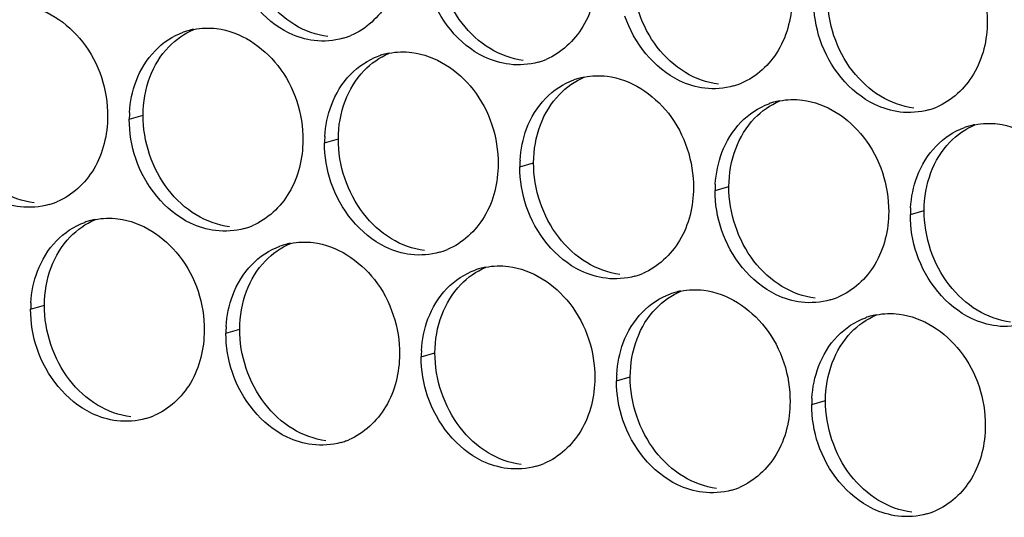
# Paper-space layout '45651_1_3' of a CAD drawing. Header units: millimetres. Extents: x -231 to 594, y 0 to 420.
# Tile 236 of 247: x 137.69 to 145.35, y 281.3 to 285.18. Entities that reach past the tile are written whole.
import ezdxf

# ---------------------------------------------------------------- set-up
doc = ezdxf.new("R2010")
doc.units = ezdxf.units.MM
doc.header["$LTSCALE"] = 32.67
doc.layers.add('02___PRT_ALL_AXES', color=7, linetype='CONTINUOUS')

psp = doc.layouts.new('45651_1_3')

# ---------------------------------------------------------------- linework, layer by layer
at = {"layer": '02___PRT_ALL_AXES', "color": 7, "linetype": 'CONTINUOUS'}
for p, q in [((138.5391, 284.4036), (138.6463, 284.4343)), ((140.0587, 284.2181), (140.1659, 284.2488)), ((141.5783, 284.0327), (141.6855, 284.0633)), ((143.0979, 283.8472), (143.2051, 283.8779)), ((144.6175, 283.6617), (144.7247, 283.6924)), ((137.7716, 282.9239), (137.8788, 282.9546)), ((139.2912, 282.7384), (139.3984, 282.7691)), ((140.8107, 282.553), (140.9179, 282.5836)), ((142.3303, 282.3675), (142.4375, 282.3982)), ((143.8499, 282.182), (143.9571, 282.2127))]:
    psp.add_line(p, q, dxfattribs=at)
at = {"layer": '02___PRT_ALL_AXES', "color": 3, "linetype": 'CONTINUOUS'}
for centre, radius, start, end in [((139.1445, 284.5646), 0.5467, 105.94061, 109.76751), ((139.146, 284.5596), 0.5519, 100.97724, 105.93831), ((140.052, 285.5575), 0.5467, 285.94061, 289.76751), ((140.0515, 285.5588), 0.5481, 289.77289, 292.73686), ((140.6641, 284.3791), 0.5467, 105.94061, 109.76751), ((140.6655, 284.3741), 0.5519, 100.97724, 105.93831), ((141.5716, 285.372), 0.5467, 285.94061, 289.76751), ((141.5711, 285.3733), 0.5481, 289.77289, 292.73686), ((142.1851, 284.1886), 0.5519, 100.97724, 105.93831), ((142.1837, 284.1936), 0.5467, 105.94061, 109.76751), ((143.0912, 285.1865), 0.5467, 285.94061, 289.76751), ((143.0907, 285.1878), 0.5481, 289.77289, 292.73686), ((143.7033, 284.0082), 0.5467, 105.94061, 109.76751), ((143.7047, 284.0031), 0.5519, 100.97724, 105.93831), ((144.6103, 285.0023), 0.5481, 289.77289, 292.73686), ((139.431, 284.3992), 0.8918, 176.51802, 179.71686), ((144.6108, 285.001), 0.5467, 285.94061, 289.76751), ((145.2229, 283.8227), 0.5467, 105.94061, 109.76751), ((145.2243, 283.8177), 0.5519, 100.97724, 105.93831), ((140.9505, 284.2137), 0.8918, 176.51802, 179.71686), ((142.4701, 284.0282), 0.8918, 176.51802, 179.71686), ((143.9897, 283.8428), 0.8918, 176.51802, 179.71686), ((137.7649, 284.2632), 0.5467, 285.94061, 289.76751), ((137.7644, 284.2645), 0.5481, 289.77289, 292.73686), ((145.5093, 283.6573), 0.8918, 176.51802, 179.71686), ((138.377, 283.0849), 0.5467, 105.94061, 109.76751), ((138.3784, 283.0799), 0.5519, 100.97724, 105.93831), ((139.2845, 284.0778), 0.5467, 285.94061, 289.76751), ((139.2839, 284.0791), 0.5481, 289.77289, 292.73686), ((139.8966, 282.8994), 0.5467, 105.94061, 109.76751), ((139.898, 282.8944), 0.5519, 100.97724, 105.93831), ((140.8041, 283.8923), 0.5467, 285.94061, 289.76751), ((140.8035, 283.8936), 0.5481, 289.77289, 292.73686), ((141.4162, 282.7139), 0.5467, 105.94061, 109.76751), ((141.4176, 282.7089), 0.5519, 100.97724, 105.93831), ((142.3231, 283.7081), 0.5481, 289.77289, 292.73686), ((142.3236, 283.7068), 0.5467, 285.94061, 289.76751), ((142.9357, 282.5285), 0.5467, 105.94061, 109.76751), ((142.9372, 282.5234), 0.5519, 100.97724, 105.93831), ((138.6634, 282.9195), 0.8918, 176.51802, 179.71686), ((143.8432, 283.5213), 0.5467, 285.94061, 289.76751), ((143.8427, 283.5226), 0.5481, 289.77289, 292.73686), ((144.4553, 282.343), 0.5467, 105.94061, 109.76751), ((144.4567, 282.338), 0.5519, 100.97724, 105.93831), ((140.183, 282.734), 0.8918, 176.51802, 179.71686), ((141.7026, 282.5485), 0.8918, 176.51802, 179.71686), ((143.2222, 282.3631), 0.8918, 176.51802, 179.71686), ((144.7417, 282.1776), 0.8918, 176.51802, 179.71686), ((138.5169, 282.598), 0.5467, 285.94061, 289.76751), ((138.5164, 282.5994), 0.5481, 289.77289, 292.73686), ((140.0365, 282.4126), 0.5467, 285.94061, 289.76751), ((140.036, 282.4139), 0.5481, 289.77289, 292.73686), ((141.5561, 282.2271), 0.5467, 285.94061, 289.76751), ((141.5556, 282.2284), 0.5481, 289.77289, 292.73686), ((143.0757, 282.0416), 0.5467, 285.94061, 289.76751), ((143.0751, 282.0429), 0.5481, 289.77289, 292.73686), ((144.5952, 281.8561), 0.5467, 285.94061, 289.76751), ((144.5947, 281.8575), 0.5481, 289.77289, 292.73686)]:
    psp.add_arc(centre, radius, start, end, dxfattribs=at)
for points, knots in [([(144.5447, 286.0307), (144.729, 286.0082), (145.0924, 285.7671), (145.2172, 285.366), (145.2162, 285.162)], [0, 0, 0, 0, 0.476473, 1, 1, 1, 1]), ([(140.6574, 285.7184), (140.6567, 285.5772), (140.5938, 285.3009), (140.3812, 285.1026), (140.2634, 285.0532)], [0, 0, 0, 0, 0.525086, 1, 1, 1, 1]), ([(139.9782, 285.0147), (139.9106, 285.0229), (139.6302, 285.1068), (139.4266, 285.3678), (139.3566, 285.5762)], [0, 0, 0, 0, 0.236458, 1, 1, 1, 1]), ([(142.177, 285.533), (142.1763, 285.3917), (142.1134, 285.1155), (141.9008, 284.9172), (141.7829, 284.8678)], [0, 0, 0, 0, 0.525086, 1, 1, 1, 1]), ([(141.4978, 284.8292), (141.4302, 284.8374), (141.1498, 284.9213), (140.9462, 285.1823), (140.8762, 285.3907)], [0, 0, 0, 0, 0.236458, 1, 1, 1, 1]), ([(143.6966, 285.3475), (143.6959, 285.2062), (143.6329, 284.93), (143.4204, 284.7317), (143.3025, 284.6823)], [0, 0, 0, 0, 0.525086, 1, 1, 1, 1]), ([(137.6988, 285.2929), (137.8831, 285.2704), (138.2465, 285.0293), (138.3713, 284.6282), (138.3703, 284.4242)], [0, 0, 0, 0, 0.476473, 1, 1, 1, 1]), ([(143.0174, 284.6437), (142.9498, 284.652), (142.6694, 284.7358), (142.4657, 284.9968), (142.3958, 285.2052)], [0, 0, 0, 0, 0.236458, 1, 1, 1, 1]), ([(145.2162, 285.162), (145.2155, 285.0207), (145.1525, 284.7445), (144.94, 284.5462), (144.8221, 284.4968)], [0, 0, 0, 0, 0.525086, 1, 1, 1, 1]), ([(139.2184, 285.1074), (139.4027, 285.0849), (139.7661, 284.8438), (139.8909, 284.4427), (139.8899, 284.2387)], [0, 0, 0, 0, 0.476473, 1, 1, 1, 1]), ([(144.5369, 284.4582), (144.4694, 284.4665), (144.189, 284.5503), (143.9853, 284.8113), (143.9154, 285.0197)], [0, 0, 0, 0, 0.236458, 1, 1, 1, 1]), ([(140.738, 284.9219), (140.9223, 284.8994), (141.2857, 284.6583), (141.4105, 284.2573), (141.4095, 284.0533)], [0, 0, 0, 0, 0.476473, 1, 1, 1, 1]), ([(142.2576, 284.7364), (142.4419, 284.714), (142.8052, 284.4728), (142.9301, 284.0718), (142.9291, 283.8678)], [0, 0, 0, 0, 0.476473, 1, 1, 1, 1]), ([(143.7772, 284.551), (143.9614, 284.5285), (144.3248, 284.2874), (144.4496, 283.8863), (144.4486, 283.6823)], [0, 0, 0, 0, 0.476473, 1, 1, 1, 1]), ([(138.3703, 284.4242), (138.3696, 284.2829), (138.3066, 284.0067), (138.0941, 283.8084), (137.9762, 283.759)], [0, 0, 0, 0, 0.525086, 1, 1, 1, 1]), ([(145.2967, 284.3655), (145.481, 284.343), (145.8444, 284.1019), (145.9692, 283.7008), (145.9682, 283.4968)], [0, 0, 0, 0, 0.476473, 1, 1, 1, 1]), ([(137.691, 283.7204), (137.6235, 283.7287), (137.3431, 283.8125), (137.1394, 284.0735), (137.0695, 284.2819)], [0, 0, 0, 0, 0.236458, 1, 1, 1, 1]), ([(139.8899, 284.2387), (139.8892, 284.0974), (139.8262, 283.8212), (139.6137, 283.6229), (139.4958, 283.5735)], [0, 0, 0, 0, 0.525086, 1, 1, 1, 1]), ([(139.2106, 283.535), (139.1431, 283.5432), (138.8627, 283.6271), (138.659, 283.8881), (138.5891, 284.0965)], [0, 0, 0, 0, 0.236458, 1, 1, 1, 1]), ([(141.4095, 284.0533), (141.4088, 283.912), (141.3458, 283.6358), (141.1333, 283.4374), (141.0154, 283.3881)], [0, 0, 0, 0, 0.525086, 1, 1, 1, 1]), ([(140.7302, 283.3495), (140.6626, 283.3577), (140.3823, 283.4416), (140.1786, 283.7026), (140.1086, 283.911)], [0, 0, 0, 0, 0.236458, 1, 1, 1, 1]), ([(142.9291, 283.8678), (142.9284, 283.7265), (142.8654, 283.4503), (142.6528, 283.252), (142.535, 283.2026)], [0, 0, 0, 0, 0.525086, 1, 1, 1, 1]), ([(142.2498, 283.164), (142.1822, 283.1722), (141.9018, 283.2561), (141.6982, 283.5171), (141.6282, 283.7255)], [0, 0, 0, 0, 0.236458, 1, 1, 1, 1]), ([(144.4486, 283.6823), (144.4479, 283.541), (144.385, 283.2648), (144.1724, 283.0665), (144.0546, 283.0171)], [0, 0, 0, 0, 0.525086, 1, 1, 1, 1]), ([(138.4508, 283.6277), (138.6351, 283.6052), (138.9985, 283.3641), (139.1233, 282.963), (139.1223, 282.759)], [0, 0, 0, 0, 0.476473, 1, 1, 1, 1]), ([(143.7694, 282.9785), (143.7018, 282.9868), (143.4214, 283.0706), (143.2178, 283.3316), (143.1478, 283.54)], [0, 0, 0, 0, 0.236458, 1, 1, 1, 1]), ([(139.9704, 283.4422), (140.1547, 283.4197), (140.5181, 283.1786), (140.6429, 282.7776), (140.6419, 282.5736)], [0, 0, 0, 0, 0.476473, 1, 1, 1, 1]), ([(145.289, 282.793), (145.2214, 282.8013), (144.941, 282.8851), (144.7374, 283.1462), (144.6674, 283.3546)], [0, 0, 0, 0, 0.236458, 1, 1, 1, 1]), ([(141.49, 283.2567), (141.6743, 283.2342), (142.0377, 282.9931), (142.1625, 282.5921), (142.1615, 282.3881)], [0, 0, 0, 0, 0.476473, 1, 1, 1, 1]), ([(143.0096, 283.0713), (143.1939, 283.0488), (143.5573, 282.8077), (143.6821, 282.4066), (143.6811, 282.2026)], [0, 0, 0, 0, 0.476473, 1, 1, 1, 1]), ([(144.5292, 282.8858), (144.7135, 282.8633), (145.0769, 282.6222), (145.2017, 282.2211), (145.2007, 282.0171)], [0, 0, 0, 0, 0.476473, 1, 1, 1, 1]), ([(139.1223, 282.759), (139.1216, 282.6177), (139.0586, 282.3415), (138.8461, 282.1432), (138.7282, 282.0938)], [0, 0, 0, 0, 0.525086, 1, 1, 1, 1]), ([(138.4431, 282.0552), (138.3755, 282.0635), (138.0951, 282.1473), (137.8915, 282.4084), (137.8215, 282.6168)], [0, 0, 0, 0, 0.236458, 1, 1, 1, 1]), ([(140.6419, 282.5736), (140.6412, 282.4323), (140.5782, 282.1561), (140.3657, 281.9577), (140.2478, 281.9083)], [0, 0, 0, 0, 0.525086, 1, 1, 1, 1]), ([(139.9626, 281.8698), (139.8951, 281.878), (139.6147, 281.9619), (139.411, 282.2229), (139.3411, 282.4313)], [0, 0, 0, 0, 0.236458, 1, 1, 1, 1]), ([(142.1615, 282.3881), (142.1608, 282.2468), (142.0978, 281.9706), (141.8853, 281.7723), (141.7674, 281.7229)], [0, 0, 0, 0, 0.525086, 1, 1, 1, 1]), ([(141.4822, 281.6843), (141.4147, 281.6925), (141.1343, 281.7764), (140.9306, 282.0374), (140.8607, 282.2458)], [0, 0, 0, 0, 0.236458, 1, 1, 1, 1]), ([(143.6811, 282.2026), (143.6804, 282.0613), (143.6174, 281.7851), (143.4049, 281.5868), (143.287, 281.5374)], [0, 0, 0, 0, 0.525086, 1, 1, 1, 1]), ([(143.0018, 281.4988), (142.9342, 281.5071), (142.6539, 281.5909), (142.4502, 281.8519), (142.3803, 282.0603)], [0, 0, 0, 0, 0.236458, 1, 1, 1, 1]), ([(145.2007, 282.0171), (145.2, 281.8758), (145.137, 281.5996), (144.9244, 281.4013), (144.8066, 281.3519)], [0, 0, 0, 0, 0.525086, 1, 1, 1, 1]), ([(144.5214, 281.3133), (144.4538, 281.3216), (144.1734, 281.4054), (143.9698, 281.6664), (143.8998, 281.8748)], [0, 0, 0, 0, 0.236458, 1, 1, 1, 1])]:
    psp.add_open_spline(points, degree=3, knots=knots, dxfattribs=at)
at = {"layer": '02___PRT_ALL_AXES', "color": 7, "linetype": 'CONTINUOUS'}
for points in [[(141.1286, 285.1484), (141.0037, 285.3098), (140.9325, 285.5245), (140.9335, 285.7285)], [(142.6481, 284.963), (142.5233, 285.1243), (142.4521, 285.339), (142.4531, 285.543)], [(144.1677, 284.7775), (144.0429, 284.9388), (143.9716, 285.1536), (143.9727, 285.3576)], [(139.8272, 285.1367), (139.7434, 285.1875), (139.669, 285.2564), (139.609, 285.3339)], [(140.0854, 285.0453), (139.9948, 285.0564), (139.9053, 285.0894), (139.8272, 285.1367)], [(141.3468, 284.9513), (141.263, 285.0021), (141.1885, 285.0709), (141.1286, 285.1484)], [(138.8469, 284.9661), (138.9013, 285.0224), (138.9682, 285.0692), (139.0404, 285.0995)], [(138.6992, 284.7289), (138.732, 284.8161), (138.7822, 284.8991), (138.8469, 284.9661)], [(142.8664, 284.7658), (142.7825, 284.8166), (142.7081, 284.8854), (142.6481, 284.963)], [(140.3665, 284.7806), (140.4209, 284.837), (140.4877, 284.8837), (140.56, 284.914)], [(141.605, 284.8599), (141.5144, 284.8709), (141.4249, 284.904), (141.3468, 284.9513)], [(138.6463, 284.4343), (138.6468, 284.5341), (138.6641, 284.6355), (138.6992, 284.7289)], [(140.2188, 284.5434), (140.2516, 284.6306), (140.3018, 284.7136), (140.3665, 284.7806)], [(141.8861, 284.5951), (141.9405, 284.6515), (142.0073, 284.6983), (142.0796, 284.7285)], [(143.1246, 284.6744), (143.0339, 284.6854), (142.9445, 284.7185), (142.8664, 284.7658)], [(144.386, 284.5803), (144.3021, 284.6311), (144.2277, 284.6999), (144.1677, 284.7775)], [(141.7384, 284.3579), (141.7712, 284.4451), (141.8214, 284.5281), (141.8861, 284.5951)], [(144.6441, 284.4889), (144.5535, 284.5), (144.4641, 284.533), (144.386, 284.5803)], [(140.1659, 284.2488), (140.1664, 284.3486), (140.1837, 284.45), (140.2188, 284.5434)], [(143.4057, 284.4097), (143.4601, 284.466), (143.5269, 284.5128), (143.5992, 284.5431)], [(138.8414, 283.8542), (138.7166, 284.0156), (138.6453, 284.2303), (138.6463, 284.4343)], [(141.6855, 284.0633), (141.686, 284.1631), (141.7033, 284.2646), (141.7384, 284.3579)], [(143.258, 284.1725), (143.2908, 284.2596), (143.3409, 284.3427), (143.4057, 284.4097)], [(144.9252, 284.2242), (144.9797, 284.2805), (145.0465, 284.3273), (145.1188, 284.3576)], [(140.361, 283.6687), (140.2362, 283.8301), (140.1649, 284.0448), (140.1659, 284.2488)], [(144.7776, 283.987), (144.8104, 284.0741), (144.8605, 284.1572), (144.9252, 284.2242)], [(143.2051, 283.8779), (143.2056, 283.9776), (143.2228, 284.0791), (143.258, 284.1725)], [(141.8806, 283.4832), (141.7558, 283.6446), (141.6845, 283.8593), (141.6855, 284.0633)], [(144.7247, 283.6924), (144.7252, 283.7922), (144.7424, 283.8936), (144.7776, 283.987)], [(137.7982, 283.7511), (137.7076, 283.7622), (137.6182, 283.7952), (137.5401, 283.8425)], [(139.0597, 283.657), (138.9758, 283.7078), (138.9014, 283.7766), (138.8414, 283.8542)], [(143.4002, 283.2978), (143.2753, 283.4591), (143.2041, 283.6739), (143.2051, 283.8779)], [(139.3178, 283.5656), (139.2272, 283.5767), (139.1377, 283.6097), (139.0597, 283.657)], [(140.5793, 283.4715), (140.4954, 283.5224), (140.421, 283.5912), (140.361, 283.6687)], [(144.9197, 283.1123), (144.7949, 283.2737), (144.7237, 283.4884), (144.7247, 283.6924)], [(138.0793, 283.4864), (138.1338, 283.5427), (138.2006, 283.5895), (138.2729, 283.6198)], [(137.9317, 283.2492), (137.9645, 283.3363), (138.0146, 283.4194), (138.0793, 283.4864)], [(139.5989, 283.3009), (139.6533, 283.3573), (139.7202, 283.404), (139.7924, 283.4343)], [(140.8374, 283.3802), (140.7468, 283.3912), (140.6573, 283.4242), (140.5793, 283.4715)], [(142.0988, 283.2861), (142.015, 283.3369), (141.9406, 283.4057), (141.8806, 283.4832)], [(139.4513, 283.0637), (139.4841, 283.1509), (139.5342, 283.2339), (139.5989, 283.3009)], [(142.357, 283.1947), (142.2664, 283.2057), (142.1769, 283.2388), (142.0988, 283.2861)], [(143.6184, 283.1006), (143.5346, 283.1514), (143.4601, 283.2202), (143.4002, 283.2978)], [(137.8788, 282.9546), (137.8793, 283.0544), (137.8965, 283.1558), (137.9317, 283.2492)], [(141.1185, 283.1154), (141.1729, 283.1718), (141.2398, 283.2186), (141.312, 283.2488)], [(139.3984, 282.7691), (139.3989, 282.8689), (139.4161, 282.9703), (139.4513, 283.0637)], [(140.9708, 282.8782), (141.0037, 282.9654), (141.0538, 283.0484), (141.1185, 283.1154)], [(142.6381, 282.93), (142.6925, 282.9863), (142.7593, 283.0331), (142.8316, 283.0634)], [(143.8766, 283.0092), (143.786, 283.0203), (143.6965, 283.0533), (143.6184, 283.1006)], [(145.138, 282.9151), (145.0541, 282.9659), (144.9797, 283.0347), (144.9197, 283.1123)], [(138.0738, 282.3745), (137.949, 282.5359), (137.8778, 282.7506), (137.8788, 282.9546)], [(142.4904, 282.6928), (142.5232, 282.7799), (142.5734, 282.863), (142.6381, 282.93)], [(145.3962, 282.8237), (145.3055, 282.8348), (145.2161, 282.8678), (145.138, 282.9151)], [(140.9179, 282.5836), (140.9184, 282.6834), (140.9357, 282.7849), (140.9708, 282.8782)], [(144.1577, 282.7445), (144.2121, 282.8008), (144.2789, 282.8476), (144.3512, 282.8779)], [(139.5934, 282.189), (139.4686, 282.3504), (139.3974, 282.5651), (139.3984, 282.7691)], [(144.01, 282.5073), (144.0428, 282.5944), (144.093, 282.6775), (144.1577, 282.7445)], [(142.4375, 282.3982), (142.438, 282.4979), (142.4553, 282.5994), (142.4904, 282.6928)], [(141.113, 282.0035), (140.9882, 282.1649), (140.9169, 282.3796), (140.9179, 282.5836)], [(143.9571, 282.2127), (143.9576, 282.3124), (143.9749, 282.4139), (144.01, 282.5073)], [(138.2921, 282.1773), (138.2082, 282.2281), (138.1338, 282.2969), (138.0738, 282.3745)], [(142.6326, 281.8181), (142.5078, 281.9794), (142.4365, 282.1942), (142.4375, 282.3982)], [(144.1522, 281.6326), (144.0274, 281.794), (143.9561, 282.0087), (143.9571, 282.2127)], [(138.5503, 282.0859), (138.4596, 282.097), (138.3702, 282.13), (138.2921, 282.1773)], [(139.8117, 281.9918), (139.7278, 282.0426), (139.6534, 282.1115), (139.5934, 282.189)], [(140.0698, 281.9004), (139.9792, 281.9115), (139.8898, 281.9445), (139.8117, 281.9918)], [(141.3313, 281.8064), (141.2474, 281.8572), (141.173, 281.926), (141.113, 282.0035)], [(142.8509, 281.6209), (142.767, 281.6717), (142.6926, 281.7405), (142.6326, 281.8181)], [(141.5894, 281.715), (141.4988, 281.726), (141.4093, 281.7591), (141.3313, 281.8064)], [(143.109, 281.5295), (143.0184, 281.5406), (142.9289, 281.5736), (142.8509, 281.6209)], [(144.3704, 281.4354), (144.2866, 281.4862), (144.2122, 281.555), (144.1522, 281.6326)], [(144.6286, 281.344), (144.538, 281.3551), (144.4485, 281.3881), (144.3704, 281.4354)]]:
    psp.add_open_spline(points, degree=3, dxfattribs=at)
at = {"layer": '02___PRT_ALL_AXES', "color": 3, "linetype": 'CONTINUOUS'}
for points in [[(143.9154, 285.0197), (143.8824, 285.1181), (143.8649, 285.2232), (143.8655, 285.3269)], [(139.0409, 285.1014), (139.099, 285.1127), (139.1596, 285.1146), (139.2184, 285.1074)], [(138.7397, 284.9354), (138.8005, 284.9984), (138.8772, 285.0495), (138.9596, 285.0791)], [(140.2022, 285.0318), (140.1302, 285.0112), (140.0525, 285.0056), (139.9782, 285.0147)], [(138.592, 284.6982), (138.6248, 284.7854), (138.675, 284.8684), (138.7397, 284.9354)], [(140.2593, 284.7499), (140.3201, 284.8129), (140.3968, 284.864), (140.4792, 284.8936)], [(140.5604, 284.9159), (140.6186, 284.9272), (140.6792, 284.9291), (140.738, 284.9219)], [(141.7218, 284.8463), (141.6498, 284.8257), (141.5721, 284.8201), (141.4978, 284.8292)], [(140.1116, 284.5127), (140.1444, 284.5999), (140.1946, 284.6829), (140.2593, 284.7499)], [(142.08, 284.7305), (142.1382, 284.7417), (142.1988, 284.7436), (142.2576, 284.7364)], [(138.5408, 284.4534), (138.5458, 284.5366), (138.5627, 284.6202), (138.592, 284.6982)], [(141.7789, 284.5645), (141.8397, 284.6274), (141.9164, 284.6785), (141.9988, 284.7081)], [(143.2414, 284.6608), (143.1694, 284.6402), (143.0917, 284.6346), (143.0174, 284.6437)], [(140.0604, 284.2679), (140.0654, 284.3511), (140.0822, 284.4347), (140.1116, 284.5127)], [(141.6312, 284.3273), (141.664, 284.4144), (141.7142, 284.4975), (141.7789, 284.5645)], [(143.2985, 284.379), (143.3593, 284.442), (143.436, 284.493), (143.5184, 284.5227)], [(143.5996, 284.545), (143.6577, 284.5563), (143.7184, 284.5581), (143.7772, 284.551)], [(144.7609, 284.4753), (144.6889, 284.4548), (144.6113, 284.4492), (144.5369, 284.4582)], [(138.5891, 284.0965), (138.5561, 284.1948), (138.5386, 284.2999), (138.5391, 284.4036)], [(143.1508, 284.1418), (143.1836, 284.2289), (143.2338, 284.312), (143.2985, 284.379)], [(145.1192, 284.3595), (145.1773, 284.3708), (145.238, 284.3727), (145.2967, 284.3655)], [(141.5799, 284.0824), (141.585, 284.1656), (141.6018, 284.2492), (141.6312, 284.3273)], [(144.818, 284.1935), (144.8789, 284.2565), (144.9556, 284.3076), (145.038, 284.3372)], [(140.1086, 283.911), (140.0756, 284.0093), (140.0582, 284.1144), (140.0587, 284.2181)], [(144.6704, 283.9563), (144.7032, 284.0435), (144.7533, 284.1265), (144.818, 284.1935)], [(143.0995, 283.8969), (143.1046, 283.9802), (143.1214, 284.0637), (143.1508, 284.1418)], [(141.6282, 283.7255), (141.5952, 283.8238), (141.5778, 283.9289), (141.5783, 284.0327)], [(144.6191, 283.7115), (144.6242, 283.7947), (144.641, 283.8783), (144.6704, 283.9563)], [(143.1478, 283.54), (143.1148, 283.6384), (143.0974, 283.7435), (143.0979, 283.8472)], [(137.915, 283.7375), (137.843, 283.717), (137.7654, 283.7114), (137.691, 283.7204)], [(144.6674, 283.3546), (144.6344, 283.4529), (144.617, 283.558), (144.6175, 283.6617)], [(137.9721, 283.4557), (138.033, 283.5187), (138.1097, 283.5698), (138.1921, 283.5994)], [(138.2733, 283.6217), (138.3314, 283.633), (138.3921, 283.6349), (138.4508, 283.6277)], [(139.4346, 283.5521), (139.3626, 283.5315), (139.285, 283.5259), (139.2106, 283.535)], [(137.8245, 283.2185), (137.8573, 283.3057), (137.9074, 283.3887), (137.9721, 283.4557)], [(139.7929, 283.4362), (139.851, 283.4475), (139.9116, 283.4494), (139.9704, 283.4422)], [(139.4917, 283.2702), (139.5526, 283.3332), (139.6293, 283.3843), (139.7117, 283.4139)], [(140.9542, 283.3666), (140.8822, 283.346), (140.8045, 283.3404), (140.7302, 283.3495)], [(139.3441, 283.033), (139.3769, 283.1202), (139.427, 283.2032), (139.4917, 283.2702)], [(137.7732, 282.9737), (137.7783, 283.0569), (137.7951, 283.1405), (137.8245, 283.2185)], [(141.0113, 283.0847), (141.0721, 283.1477), (141.1488, 283.1988), (141.2313, 283.2284)], [(141.3125, 283.2507), (141.3706, 283.262), (141.4312, 283.2639), (141.49, 283.2567)], [(142.4738, 283.1811), (142.4018, 283.1605), (142.3241, 283.1549), (142.2498, 283.164)], [(140.8636, 282.8475), (140.8965, 282.9347), (140.9466, 283.0178), (141.0113, 283.0847)], [(142.5309, 282.8993), (142.5917, 282.9623), (142.6684, 283.0133), (142.7508, 283.043)], [(142.8321, 283.0653), (142.8902, 283.0766), (142.9508, 283.0784), (143.0096, 283.0713)], [(139.2928, 282.7882), (139.2979, 282.8714), (139.3147, 282.955), (139.3441, 283.033)], [(143.9934, 282.9956), (143.9214, 282.9751), (143.8437, 282.9695), (143.7694, 282.9785)], [(137.8215, 282.6168), (137.7885, 282.7151), (137.7711, 282.8202), (137.7716, 282.9239)], [(142.3832, 282.6621), (142.416, 282.7492), (142.4662, 282.8323), (142.5309, 282.8993)], [(144.3516, 282.8798), (144.4098, 282.8911), (144.4704, 282.893), (144.5292, 282.8858)], [(140.8124, 282.6027), (140.8174, 282.6859), (140.8343, 282.7695), (140.8636, 282.8475)], [(144.0505, 282.7138), (144.1113, 282.7768), (144.188, 282.8279), (144.2704, 282.8575)], [(145.513, 282.8102), (145.441, 282.7896), (145.3633, 282.784), (145.289, 282.793)], [(139.3411, 282.4313), (139.3081, 282.5296), (139.2906, 282.6347), (139.2912, 282.7384)], [(142.332, 282.4172), (142.337, 282.5005), (142.3539, 282.584), (142.3832, 282.6621)], [(143.9028, 282.4766), (143.9356, 282.5638), (143.9858, 282.6468), (144.0505, 282.7138)], [(140.8607, 282.2458), (140.8277, 282.3441), (140.8102, 282.4492), (140.8107, 282.553)], [(143.8515, 282.2318), (143.8566, 282.315), (143.8734, 282.3986), (143.9028, 282.4766)], [(142.3803, 282.0603), (142.3472, 282.1587), (142.3298, 282.2637), (142.3303, 282.3675)], [(143.8998, 281.8748), (143.8668, 281.9732), (143.8494, 282.0783), (143.8499, 282.182)], [(138.6671, 282.0724), (138.5951, 282.0518), (138.5174, 282.0462), (138.4431, 282.0552)], [(140.1866, 281.8869), (140.1146, 281.8663), (140.037, 281.8607), (139.9626, 281.8698)], [(141.7062, 281.7014), (141.6342, 281.6808), (141.5566, 281.6752), (141.4822, 281.6843)], [(143.2258, 281.5159), (143.1538, 281.4954), (143.0761, 281.4897), (143.0018, 281.4988)], [(144.7454, 281.3304), (144.6734, 281.3099), (144.5957, 281.3043), (144.5214, 281.3133)]]:
    psp.add_open_spline(points, degree=3, dxfattribs=at)

doc.saveas('drawing.dxf')
